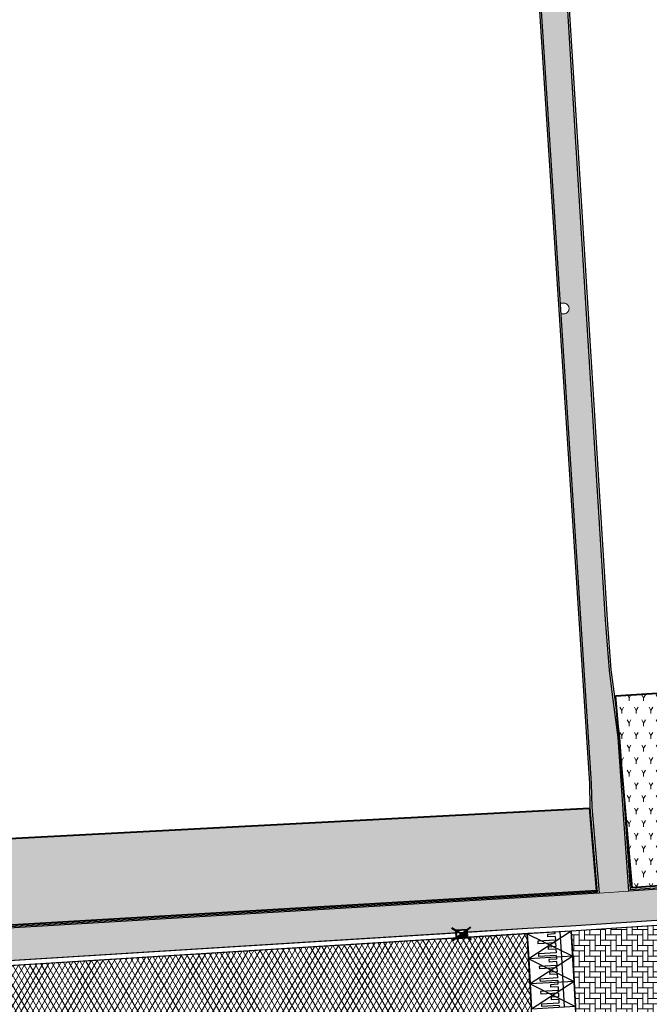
# Model space of a CAD drawing. Header units: metres. Extents: x -1 to 162893, y -2 to 502950.
# Tile 71 of 107: x 162518 to 162543, y 502746 to 502785. Entities that reach past the tile are written whole.
import ezdxf

# ---------------------------------------------------------------- set-up
doc = ezdxf.new("R2010")
doc.units = ezdxf.units.M
for name, color, linetype, lineweight, true_color in [('V-BH-GR-BEPLANTING_CULTUUR-A', 92, 'Continuous', 40, 0x00bd00), ('V-WE-VH-VERHARDING_ASFALT-A', 252, 'Continuous', 13, 0x696969), ('V-WE-VH-VERHARDING_BSS_KF_ROOD_ELLEBOOGVERBAND-A', 13, 'Continuous', 13, 0xbd7e7e), ('V-WE-VH-VERHARDING_TEGEL_300x300x45_GRIJS-A', 253, 'Continuous', 13, 0x828282)]:
    doc.layers.add(name, color=color, linetype=linetype, lineweight=lineweight, true_color=true_color)
for name, color, linetype, lineweight in [('V-BH-RI-GWA_KOLK-S', 30, 'Continuous', 40), ('V-BH-VH-KANTOPSLUITING_OPSLUITBAND_100X200-G', 150, 'Continuous', 30), ('V-BH-VH-KANTOPSLUITING_OPSLUITBAND_60X200-G', 150, 'Continuous', 30), ('V-BH-VH-KANTOPSLUITING_TROTTOIRBAND_180 200-G', 6, 'Continuous', 30), ('V-BH-VH-KANTOPSLUITING_VOORKANTBAND-G', 2, 'Continuous', 30), ('V-BH-VH-MATERIAALGRENS-G', 7, 'Continuous', 30), ('V-WE-GR-BEPLANTING-A-250', 92, 'Continuous', 18), ('V-WE-VH-DREMPEL_PREFAB_ELEMENT-S', 30, 'Continuous', 30), ('V-WE-VH-GESLOTENVERHARDING_ASFALT-A-200', 12, 'Continuous', 18), ('V01-WE-VH-OPENVERHARDING_TEGEL-A', 92, 'Continuous', 18)]:
    doc.layers.add(name, color=color, linetype=linetype, lineweight=lineweight)
doc.layers.add('X01-XX-AL-HULPLIJN 01-G', color=1, linetype='Continuous', lineweight=18, true_color=0xff0000, plot=False)
pattern_1 = [(0, (0, 0), (0.3, 0.15), [0.3, -0.3]), (90, (0, 0), (-0.3, 2e-17), [])]
pattern_2 = [(60, (162509.3586, 502748.52543), (-0.288675, 0.5), [0.144338, -0.433013]), (120, (162509.3586, 502748.52543), (-0.57735, -1e-07), [0.144338, -0.433013]), (270, (162509.35858, 502748.52543), (0.288675, -0.5), [0.125, -0.875])]

# ---------------------------------------------------------------- blocks, each defined once
blk = doc.blocks.new('V-SRI-KOLK_TROTTOIR-SO45')
at = {"layer": 'V-BH-RI-GWA_KOLK-S', "linetype": 'Continuous'}
blk.add_hatch(color=256, dxfattribs=at).paths.add_polyline_path([(-0.215, -0.164), (0.234, -0.136), (0.215, 0.164)])
at = {"layer": 'V-BH-RI-GWA_KOLK-S', "ltscale": 0.02}
for p, q in [((0.39, -0.226), (-0.39, 0.226)), ((-0.359, -0.273), (0.359, 0.273))]:
    blk.add_line(p, q, dxfattribs=at)
at = {"layer": 'V-BH-RI-GWA_KOLK-S', "ltscale": 0.2}
blk.add_line((0.215, 0.164), (-0.215, -0.164), dxfattribs=at)
at = {"layer": 'V-BH-RI-GWA_KOLK-S', "ltscale": 0.2, "flags": 128}
blk.add_lwpolyline([(0.215, 0.164), (-0.234, 0.136), (-0.215, -0.164), (0.234, -0.136), (0.215, 0.164)], dxfattribs=at)
blk = doc.blocks.new('V-SVH-DREMPEL_PREFAB_1750X10006')
at = {"layer": 'V-WE-VH-DREMPEL_PREFAB_ELEMENT-S'}
for p, q in [((1.747, 0.101), (0, 0)), ((0, 0), (0.058, -0.998)), ((1.098, 0.063), (1.102, -0.011)), ((1.298, 0.075), (1.355, -0.923)), ((1.747, 0.101), (1.805, -0.897)), ((1.117, -0.261), (0.418, -0.301)), ((0.418, -0.301), (0.424, -0.401)), ((1.123, -0.361), (0.424, -0.401)), ((1.102, -0.011), (0.803, -0.029)), ((0.803, -0.029), (0.809, -0.129)), ((1.108, -0.111), (0.809, -0.129)), ((1.108, -0.111), (1.117, -0.261)), ((1.123, -0.361), (1.131, -0.511)), ((1.146, -0.76), (0.447, -0.801)), ((1.131, -0.511), (0.832, -0.528)), ((0.832, -0.528), (0.838, -0.628)), ((1.137, -0.61), (0.838, -0.628)), ((1.137, -0.61), (1.146, -0.76)), ((1.805, -0.897), (0.058, -0.998)), ((0.447, -0.801), (0.453, -0.9)), ((1.151, -0.86), (0.453, -0.9)), ((1.151, -0.86), (1.156, -0.935))]:
    blk.add_line(p, q, dxfattribs=at)
at = {"layer": 'V-WE-VH-DREMPEL_PREFAB_ELEMENT-S', "flags": 128}
for points in [[(0, 0), (1.805, -0.897)], [(1.747, 0.101), (0.058, -0.998)]]:
    blk.add_lwpolyline(points, dxfattribs=at)
blk = doc.blocks.new('V-SVH-DREMPEL_PREFAB_1750X100012')
at = {"layer": 'V-WE-VH-DREMPEL_PREFAB_ELEMENT-S'}
for p, q in [((1.747, 0.101), (0, 0)), ((0, 0), (0.058, -0.998)), ((1.098, 0.063), (1.102, -0.011)), ((1.298, 0.075), (1.355, -0.923)), ((1.747, 0.101), (1.805, -0.897)), ((1.117, -0.261), (0.418, -0.301)), ((0.418, -0.301), (0.424, -0.401)), ((1.123, -0.361), (0.424, -0.401)), ((1.102, -0.011), (0.803, -0.029)), ((0.803, -0.029), (0.809, -0.129)), ((1.108, -0.111), (0.809, -0.129)), ((1.108, -0.111), (1.117, -0.261)), ((1.123, -0.361), (1.131, -0.511)), ((1.146, -0.76), (0.447, -0.801)), ((1.131, -0.511), (0.832, -0.528)), ((0.832, -0.528), (0.838, -0.628)), ((1.137, -0.61), (0.838, -0.628)), ((1.137, -0.61), (1.146, -0.76)), ((1.805, -0.897), (0.058, -0.998)), ((0.447, -0.801), (0.453, -0.9)), ((1.151, -0.86), (0.453, -0.9)), ((1.151, -0.86), (1.156, -0.935))]:
    blk.add_line(p, q, dxfattribs=at)
at = {"layer": 'V-WE-VH-DREMPEL_PREFAB_ELEMENT-S', "flags": 128}
for points in [[(0, 0), (1.805, -0.897)], [(1.747, 0.101), (0.058, -0.998)]]:
    blk.add_lwpolyline(points, dxfattribs=at)
blk = doc.blocks.new('V-SVH-DREMPEL_PREFAB_1750X100013')
at = {"layer": 'V-WE-VH-DREMPEL_PREFAB_ELEMENT-S'}
for p, q in [((1.747, 0.101), (0, 0)), ((0, 0), (0.058, -0.998)), ((1.098, 0.063), (1.102, -0.011)), ((1.298, 0.075), (1.355, -0.923)), ((1.747, 0.101), (1.805, -0.897)), ((1.117, -0.261), (0.418, -0.301)), ((0.418, -0.301), (0.424, -0.401)), ((1.123, -0.361), (0.424, -0.401)), ((1.102, -0.011), (0.803, -0.029)), ((0.803, -0.029), (0.809, -0.129)), ((1.108, -0.111), (0.809, -0.129)), ((1.108, -0.111), (1.117, -0.261)), ((1.123, -0.361), (1.131, -0.511)), ((1.146, -0.76), (0.447, -0.801)), ((1.131, -0.511), (0.832, -0.528)), ((0.832, -0.528), (0.838, -0.628)), ((1.137, -0.61), (0.838, -0.628)), ((1.137, -0.61), (1.146, -0.76)), ((1.805, -0.897), (0.058, -0.998)), ((0.447, -0.801), (0.453, -0.9)), ((1.151, -0.86), (0.453, -0.9)), ((1.151, -0.86), (1.156, -0.935))]:
    blk.add_line(p, q, dxfattribs=at)
at = {"layer": 'V-WE-VH-DREMPEL_PREFAB_ELEMENT-S', "flags": 128}
for points in [[(0, 0), (1.805, -0.897)], [(1.747, 0.101), (0.058, -0.998)]]:
    blk.add_lwpolyline(points, dxfattribs=at)

msp = doc.modelspace()

# ---------------------------------------------------------------- hatches: boundary and pattern name
at = {"layer": 'V-WE-GR-BEPLANTING-A-250'}
h = msp.add_hatch(dxfattribs=at)
h.set_pattern_fill('AGR-BEPLANTING_SOORT_01-SO', color=256, scale=0.5, pattern_type=2)
h.set_pattern_definition(pattern_2)
h.paths.add_polyline_path([(162541.436, 502758.11), (162570.007, 502759.926), (162570.077, 502758.825), (162568.223, 502756.671), (162547.976, 502755.459), (162548.247, 502750.934), (162542.1, 502750.48)])
h = msp.add_hatch(dxfattribs=at)
h.set_pattern_fill('AGR-BEPLANTING_SOORT_01-SO', color=256, scale=0.5, pattern_type=2)
h.set_pattern_definition(pattern_2)
h.paths.add_polyline_path([(162507.761, 502751.934), (162540.405, 502753.65), (162540.685, 502750.36), (162509.359, 502748.525), (162507.917, 502749.822)])
at = {"layer": 'V-WE-VH-GESLOTENVERHARDING_ASFALT-A-200'}
h = msp.add_hatch(dxfattribs=at)
h.set_pattern_fill('AVH-ASFALT-SO', color=256, scale=0.2, pattern_type=2)
h.set_pattern_definition([(60, (0, 0), (-0.17320508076, 0.1), []), (120, (0, 0), (-0.17320508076, -0.1), [])])
edge = h.paths.add_edge_path()
edge.add_arc((162480.41, 502739.277), 0.5, 93.2507, 94.2364)
edge.add_line((162480.373, 502739.775), (162479.615, 502739.719))
edge.add_arc((162479.652, 502739.221), 0.5, 94.2364, 96.7671)
edge.add_line((162479.593, 502739.717), (162474.21, 502739.391))
edge.add_line((162474.21, 502739.391), (162474.111, 502739.384))
edge.add_line((162474.111, 502739.384), (162473.732, 502739.355))
edge.add_line((162473.732, 502739.355), (162473.392, 502744.643))
edge.add_line((162473.392, 502744.643), (162474.677, 502744.723))
edge.add_line((162474.677, 502744.723), (162474.677, 502744.677))
edge.add_line((162474.677, 502744.677), (162475.177, 502744.677))
edge.add_line((162475.177, 502744.677), (162475.177, 502744.755))
edge.add_line((162475.177, 502744.755), (162499.577, 502746.279))
edge.add_line((162499.577, 502746.279), (162506.065, 502746.682))
edge.add_line((162506.065, 502746.682), (162506.564, 502746.713))
edge.add_line((162506.564, 502746.713), (162514.592, 502747.211))
edge.add_line((162514.592, 502747.211), (162514.592, 502747.211))
edge.add_line((162514.592, 502747.211), (162515.041, 502747.239))
edge.add_line((162515.041, 502747.239), (162535.121, 502748.485))
edge.add_line((162535.121, 502748.485), (162535.121, 502748.485))
edge.add_line((162535.121, 502748.485), (162535.57, 502748.513))
edge.add_line((162535.57, 502748.513), (162537.938, 502748.659))
edge.add_line((162537.938, 502748.659), (162538.242, 502743.395))
edge.add_line((162538.242, 502743.395), (162538.228, 502743.394))
edge.add_line((162538.228, 502743.394), (162537.129, 502743.329))
edge.add_line((162537.129, 502743.329), (162537.036, 502743.322))
edge.add_line((162537.036, 502743.322), (162536.587, 502743.288))
edge.add_line((162536.587, 502743.288), (162536.588, 502743.286))
edge.add_line((162536.588, 502743.286), (162536.157, 502743.252))
edge.add_line((162536.157, 502743.252), (162518.478, 502742.156))
edge.add_line((162518.478, 502742.156), (162517.368, 502742.086))
edge.add_line((162517.368, 502742.086), (162499.287, 502741.007))
edge.add_line((162499.287, 502741.007), (162498.416, 502740.956))
edge.add_line((162498.416, 502740.956), (162480.381, 502739.776))
at = {"layer": 'V-WE-VH-VERHARDING_BSS_KF_ROOD_ELLEBOOGVERBAND-A'}
h = msp.add_hatch(dxfattribs=at)
h.set_pattern_fill('AVH-BSS_KEIFORMAAT_ELLEBOOG', color=256, scale=2, pattern_type=2)
h.set_pattern_definition([(0, (0, 0), (0.21, 0.21), [0.63, -0.21]), (270, (0, 0.42), (0.21, 0.21), [0.63, -0.21])])
edge = h.paths.add_edge_path()
edge.add_line((162539.685, 502748.76), (162539.96, 502743.484))
edge.add_arc((162540.335, 502740.241), 3.264, -3.3191, 96.6057, ccw=False)
edge.add_line((162543.594, 502740.052), (162549.46, 502740.418))
edge.add_line((162549.46, 502740.418), (162549.49, 502741.664))
edge.add_arc((162552.346, 502741.333), 2.875, 115.6413, 173.3841, ccw=False)
edge.add_line((162551.102, 502743.925), (162550.737, 502749.493))
edge.add_line((162550.737, 502749.493), (162539.685, 502748.76))
at = {"layer": 'V01-WE-VH-OPENVERHARDING_TEGEL-A'}
h = msp.add_hatch(dxfattribs=at)
h.set_pattern_fill('AVH-TEGEL_300X300_HALFST', color=256, pattern_type=2)
h.set_pattern_definition(pattern_1)
h.paths.add_polyline_path([(162538.66, 502799.647), (162539.273, 502789.752), (162539.452, 502786.865), (162539.845, 502780.528), (162541.048, 502761.121), (162541.202, 502759.127), (162541.326, 502758.158), (162541.545, 502756.456), (162541.974, 502750.348), (162540.795, 502750.27), (162540.499, 502753.689), (162540.479, 502754.625), (162539.274, 502773.273), (162539.398, 502773.273), (162539.416, 502773.276), (162539.435, 502773.279), (162539.454, 502773.285), (162539.473, 502773.292), (162539.491, 502773.302), (162539.508, 502773.313), (162539.525, 502773.326), (162539.54, 502773.341), (162539.554, 502773.357), (162539.566, 502773.374), (162539.576, 502773.393), (162539.584, 502773.412), (162539.59, 502773.431), (162539.594, 502773.45), (162539.597, 502773.469), (162539.598, 502773.488), (162539.597, 502773.506), (162539.594, 502773.525), (162539.59, 502773.544), (162539.584, 502773.564), (162539.576, 502773.582), (162539.566, 502773.601), (162539.554, 502773.618), (162539.54, 502773.634), (162539.525, 502773.649), (162539.508, 502773.662), (162539.491, 502773.673), (162539.473, 502773.683), (162539.454, 502773.69), (162539.435, 502773.696), (162539.416, 502773.7), (162539.398, 502773.702), (162539.247, 502773.702), (162537.889, 502794.721), (162537.575, 502799.582)])
h = msp.add_hatch(dxfattribs=at)
h.set_pattern_fill('AVH-TEGEL_300X300_HALFST', color=256, pattern_type=2)
h.set_pattern_definition(pattern_1)
edge = h.paths.add_edge_path()
edge.add_arc((162627.381, 502775.541), 0.5, 92.7897, 183.9482)
edge.add_line((162626.882, 502775.506), (162626.882, 502775.506))
edge.add_line((162626.882, 502775.506), (162626.882, 502775.506))
edge.add_arc((162627.423, 502775.506), 0.541, 179.9331, 180.0669)
edge.add_line((162626.882, 502775.505), (162626.2, 502787.031))
edge.add_line((162626.2, 502787.031), (162626.195, 502787.103))
edge.add_arc((162626.694, 502787.136), 0.5, 183.727, 273.2892)
edge.add_line((162626.723, 502786.637), (162626.661, 502786.632))
edge.add_line((162626.661, 502786.632), (162626.704, 502786.635))
edge.add_line((162626.704, 502786.635), (162627.164, 502786.67))
edge.add_line((162627.164, 502786.67), (162627.803, 502776.062))
edge.add_line((162627.803, 502776.062), (162627.356, 502776.04))
edge = h.paths.add_edge_path()
edge.add_arc((162627.48, 502774.467), 0.5, 189.5311, 274.4349)
edge.add_line((162627.518, 502773.968), (162627.929, 502774))
edge.add_line((162627.929, 502774), (162628.572, 502763.431))
edge.add_line((162628.572, 502763.431), (162628.134, 502763.406))
edge.add_arc((162628.162, 502762.907), 0.5, 93.2452, 182.8979)
edge.add_line((162627.662, 502762.882), (162627.662, 502762.891))
edge.add_line((162627.662, 502762.891), (162626.986, 502774.373))
edge.add_arc((162627.439, 502774.433), 0.457, 187.606, 188.6542)
edge.add_line((162626.987, 502774.365), (162626.988, 502774.359))
edge.add_line((162626.988, 502774.359), (162626.99, 502774.346))
edge.add_line((162626.99, 502774.346), (162626.996, 502774.32))
edge.add_line((162626.996, 502774.32), (162626.999, 502774.306))
edge.add_line((162626.999, 502774.306), (162627.003, 502774.294))
edge.add_line((162627.003, 502774.294), (162627.012, 502774.268))
edge.add_line((162627.012, 502774.268), (162627.019, 502774.252))
edge.add_line((162627.019, 502774.252), (162626.997, 502774.317))
edge.add_arc((162627.439, 502774.433), 0.457, 192.4768, 194.8244, ccw=False)
edge.add_line((162626.993, 502774.335), (162626.986, 502774.384))
edge = h.paths.add_edge_path()
edge.add_arc((162629.707, 502737.833), 0.5, 93.5215, 181.2029)
edge.add_line((162629.207, 502737.822), (162629.206, 502737.882))
edge.add_line((162629.206, 502737.882), (162627.715, 502761.844))
edge.add_line((162627.715, 502761.844), (162627.714, 502761.861))
edge.add_arc((162628.214, 502761.886), 0.5, 182.8979, 273.2671)
edge.add_line((162628.242, 502761.387), (162628.696, 502761.413))
edge.add_line((162628.696, 502761.413), (162630.106, 502738.358))
edge.add_line((162630.106, 502738.358), (162629.676, 502738.332))
h.paths.add_polyline_path([(-0.819, -1.554), (47.99, -1.554), (47.99, 3.362), (-0.819, 3.362)], flags=9)
h = msp.add_hatch(dxfattribs=at)
h.set_pattern_fill('AVH-TEGEL_300X300_HALFST', color=256, pattern_type=2)
h.set_pattern_definition(pattern_1)
h.paths.add_polyline_path([(162535.102, 502748.784), (162535.108, 502748.684), (162515.029, 502747.439), (162515.022, 502747.538), (162514.573, 502747.51), (162514.58, 502747.411), (162507.968, 502747), (162507.818, 502749.434), (162508.017, 502749.434), (162508.017, 502749.543), (162509.3, 502748.409), (162540.795, 502750.27), (162541.974, 502750.348), (162548.383, 502750.788), (162548.46, 502749.543), (162539.673, 502748.96), (162537.95, 502748.861), (162537.949, 502748.861), (162535.557, 502748.712), (162535.551, 502748.812)])

# ---------------------------------------------------------------- linework, layer by layer
at = {"layer": 'V-BH-GR-BEPLANTING_CULTUUR-A', "flags": 128}
for points in [[(162541.436, 502758.11), (162570.007, 502759.926), (162570.077, 502758.825), (162568.223, 502756.671), (162547.976, 502755.459), (162548.247, 502750.934), (162542.1, 502750.48), (162541.436, 502758.11)], [(162507.761, 502751.934), (162540.405, 502753.65), (162540.685, 502750.36), (162509.359, 502748.525), (162507.917, 502749.822), (162507.761, 502751.934)]]:
    msp.add_lwpolyline(points, dxfattribs=at)
at = {"layer": 'V-BH-VH-KANTOPSLUITING_OPSLUITBAND_100X200-G', "flags": 128}
for points in [[(162540.439, 502753.688), (162540.419, 502754.622), (162537.829, 502794.717), (162537.519, 502799.519), (162508.653, 502797.832)], [(162539.512, 502786.869), (162539.905, 502780.532), (162541.108, 502761.125), (162541.262, 502759.133), (162541.386, 502758.166)]]:
    msp.add_lwpolyline(points, dxfattribs=at)
at = {"layer": 'V-BH-VH-KANTOPSLUITING_OPSLUITBAND_60X200-G', "flags": 128}
for points in [[(162541.386, 502758.166), (162541.605, 502756.462), (162542.03, 502750.412), (162548.32, 502750.844), (162548.069, 502755.352), (162568.247, 502756.63), (162570.115, 502758.815), (162570.042, 502759.964)], [(162507.679, 502751.974), (162507.857, 502749.765), (162509.321, 502748.47), (162540.73, 502750.326), (162540.439, 502753.684)]]:
    msp.add_lwpolyline(points, dxfattribs=at)
at = {"layer": 'V-BH-VH-KANTOPSLUITING_TROTTOIRBAND_180 200-G'}
for p, q in [((162550.724, 502749.693), (162539.672, 502748.96)), ((162537.949, 502748.861), (162506.551, 502746.912)), ((162539.674, 502748.96), (162537.95, 502748.861))]:
    msp.add_line(p, q, dxfattribs=at)
at = {"layer": 'V-BH-VH-KANTOPSLUITING_VOORKANTBAND-G'}
for p, q in [((162550.737, 502749.494), (162539.685, 502748.76)), ((162537.961, 502748.661), (162506.564, 502746.713))]:
    msp.add_line(p, q, dxfattribs=at)
at = {"layer": 'V-BH-VH-KANTOPSLUITING_VOORKANTBAND-G', "flags": 128}
for points in [[(162508.65, 502797.892), (162537.575, 502799.582), (162537.889, 502794.721), (162540.479, 502754.625), (162540.499, 502753.689)], [(162541.326, 502758.158), (162541.202, 502759.127), (162541.048, 502761.121), (162539.845, 502780.528), (162539.452, 502786.865)], [(162570.102, 502759.968), (162570.176, 502758.794), (162568.276, 502756.572), (162548.132, 502755.296), (162548.383, 502750.788), (162541.974, 502750.348), (162541.545, 502756.456), (162541.326, 502758.158)], [(162540.499, 502753.689), (162540.795, 502750.27), (162509.3, 502748.409), (162507.799, 502749.736), (162507.619, 502751.969)], [(162539.685, 502748.76), (162537.961, 502748.661)]]:
    msp.add_lwpolyline(points, dxfattribs=at)
at = {"layer": 'V-BH-VH-MATERIAALGRENS-G'}
for p, q in [((162538.242, 502743.395), (162537.938, 502748.659)), ((162539.989, 502743.487), (162539.685, 502748.76))]:
    msp.add_line(p, q, dxfattribs=at)
at = {"layer": 'V-WE-VH-VERHARDING_ASFALT-A', "flags": 128}
msp.add_lwpolyline([(162475.177, 502744.755), (162499.577, 502746.279), (162506.065, 502746.682), (162506.564, 502746.713), (162514.592, 502747.211), (162514.592, 502747.211), (162515.041, 502747.239), (162535.121, 502748.485), (162535.121, 502748.485), (162535.57, 502748.513), (162537.938, 502748.659), (162538.242, 502743.395), (162538.228, 502743.394), (162537.129, 502743.329), (162537.036, 502743.322), (162536.587, 502743.288), (162536.588, 502743.286), (162536.157, 502743.252), (162518.478, 502742.156), (162517.368, 502742.086), (162499.287, 502741.007), (162498.416, 502740.956), (162480.381, 502739.776)], dxfattribs=at)
at = {"layer": 'V-WE-VH-VERHARDING_TEGEL_300x300x45_GRIJS-A'}
msp.add_line((162540.795, 502750.27), (162541.974, 502750.348), dxfattribs=at)
at = {"layer": 'V-WE-VH-VERHARDING_TEGEL_300x300x45_GRIJS-A', "flags": 128}
for points in [[(162539.452, 502786.865), (162539.845, 502780.528), (162541.048, 502761.121), (162541.202, 502759.127), (162541.326, 502758.158), (162541.545, 502756.456), (162541.974, 502750.348), (162540.795, 502750.27), (162540.499, 502753.689), (162540.479, 502754.625), (162539.274, 502773.273), (162539.398, 502773.273), (162539.416, 502773.276), (162539.435, 502773.279), (162539.454, 502773.285), (162539.473, 502773.292), (162539.491, 502773.302), (162539.508, 502773.313), (162539.525, 502773.326), (162539.54, 502773.341), (162539.554, 502773.357), (162539.566, 502773.374), (162539.576, 502773.393), (162539.584, 502773.412), (162539.59, 502773.431), (162539.594, 502773.45), (162539.597, 502773.469), (162539.598, 502773.488), (162539.597, 502773.506), (162539.594, 502773.525), (162539.59, 502773.544), (162539.584, 502773.564), (162539.576, 502773.582), (162539.566, 502773.601), (162539.554, 502773.618), (162539.54, 502773.634), (162539.525, 502773.649), (162539.508, 502773.662), (162539.491, 502773.673), (162539.473, 502773.683), (162539.454, 502773.69), (162539.435, 502773.696), (162539.416, 502773.7), (162539.398, 502773.702), (162539.247, 502773.702), (162537.889, 502794.721)], [(162535.102, 502748.784), (162535.108, 502748.684), (162515.029, 502747.439), (162515.022, 502747.538), (162514.573, 502747.51), (162514.58, 502747.411), (162507.968, 502747), (162507.818, 502749.434), (162508.017, 502749.434), (162508.017, 502749.543), (162509.3, 502748.409), (162540.795, 502750.27), (162541.974, 502750.348), (162548.383, 502750.788), (162548.46, 502749.543), (162539.673, 502748.96), (162537.95, 502748.861), (162537.949, 502748.861), (162535.557, 502748.712), (162535.551, 502748.812), (162535.102, 502748.784)]]:
    msp.add_lwpolyline(points, dxfattribs=at)
at = {"layer": 'X01-XX-AL-HULPLIJN 01-G', "flags": 128}
msp.add_lwpolyline([(162539.685, 502748.76), (162539.96, 502743.484, -0.465908), (162543.594, 502740.052), (162549.46, 502740.418), (162549.49, 502741.664, -0.25742), (162551.102, 502743.925), (162550.737, 502749.493)], format="xyb", close=True, dxfattribs=at)

# ---------------------------------------------------------------- block references
at = {"color": 7, "linetype": 'Continuous', "lineweight": 0}
for name, p in [('V-SRI-KOLK_TROTTOIR-SO45', (162535.336, 502748.648)), ('V-SVH-DREMPEL_PREFAB_1750X10006', (162537.938, 502748.659)), ('V-SVH-DREMPEL_PREFAB_1750X100012', (162537.996, 502747.661)), ('V-SVH-DREMPEL_PREFAB_1750X100013', (162538.053, 502746.662))]:
    msp.add_blockref(name, p, dxfattribs=at)

doc.saveas('drawing.dxf')
